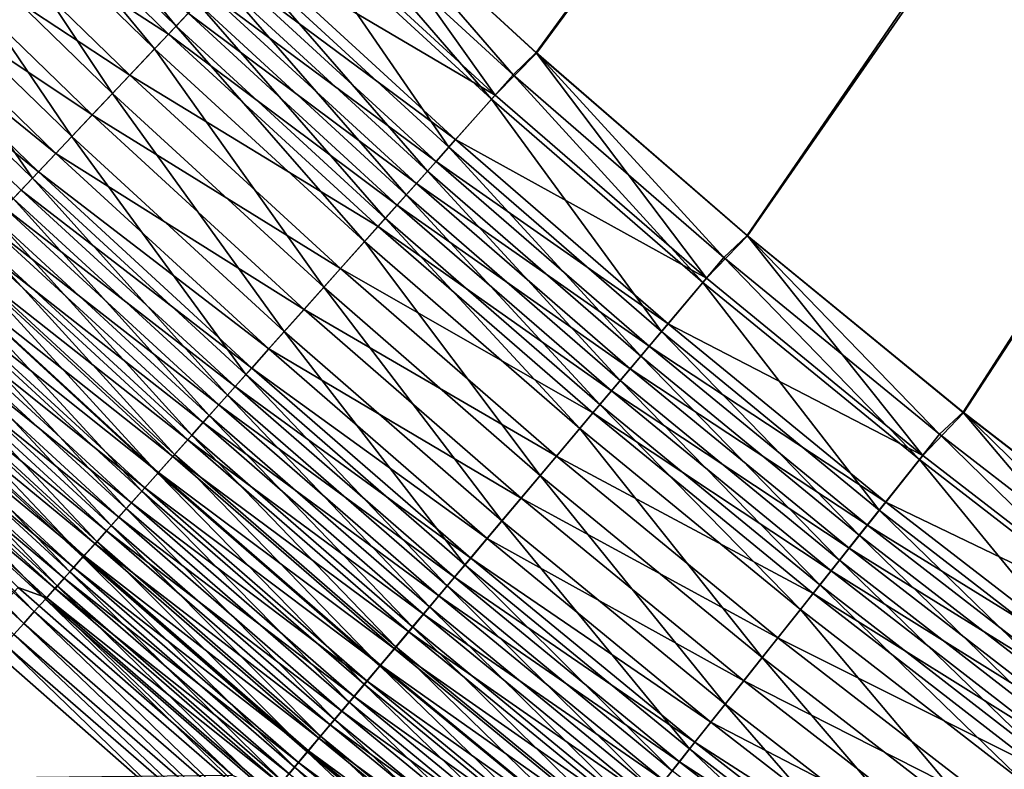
# Model space of a CAD drawing. Header units: metres. Extents: x -1 to 1402, y -1402 to 1.
# Tile 49 of 256: x 356 to 400, y -1073 to -1040. Entities that reach past the tile are written whole.
import ezdxf

# ---------------------------------------------------------------- set-up
doc = ezdxf.new("R2010")
doc.units = ezdxf.units.M

msp = doc.modelspace()

# ---------------------------------------------------------------- linework, layer by layer
at = {"layer": 'None0'}
for points in [[(623.399841, -706.274292, -503.477753), (379.051605, -1041.293945, -503.477753), (370.067749, -1033.048462, -503.477753)], [(388.272766, -1049.286377, -503.477753), (379.051605, -1041.293945, -503.477753), (623.399841, -706.274292, -503.477753)], [(397.72226, -1057.018188, -503.477753), (388.272766, -1049.286377, -503.477753), (623.399841, -706.274292, -503.477753)], [(623.399841, -706.274292, -503.477753), (407.390991, -1064.481812, -503.477753), (397.72226, -1057.018188, -503.477753)], [(626.394043, -706.461426, -500.477753), (370.078064, -1033.05957, -500.477753), (379.068542, -1041.313599, -500.477753)], [(379.068542, -1041.313599, -500.477753), (388.293304, -1049.311401, -500.477753), (626.394043, -706.461426, -500.477753)], [(388.293304, -1049.311401, -500.477753), (397.743774, -1057.045166, -500.477753), (626.394043, -706.461426, -500.477753)], [(626.394043, -706.461426, -500.477753), (397.743774, -1057.045166, -500.477753), (407.411499, -1064.506836, -500.477753)], [(354.397644, -1031.489868, -502.191223), (355.372131, -1030.515381, -502.531799), (363.295074, -1040.13562, -502.190399)], [(363.295074, -1040.13562, -502.190399), (355.372131, -1030.515381, -502.531799), (364.24173, -1039.133545, -502.530487)], [(353.433044, -1032.454468, -501.7995), (354.397644, -1031.489868, -502.191223), (362.357971, -1041.127563, -501.799072)], [(362.357971, -1041.127563, -501.799072), (354.397644, -1031.489868, -502.191223), (363.295074, -1040.13562, -502.190399)], [(354.056702, -1031.830811, -498.932098), (352.31192, -1033.575562, -498.07135), (362.969177, -1040.483154, -498.933411)], [(363.832489, -1039.569092, -499.293732), (354.056702, -1031.830811, -498.932098), (362.969177, -1040.483154, -498.933411)], [(351.538788, -1034.348633, -500.86499), (353.433044, -1032.454468, -501.7995), (360.518341, -1043.074829, -500.864441)], [(360.518341, -1043.074829, -500.864441), (353.433044, -1032.454468, -501.7995), (362.357971, -1041.127563, -501.799072)], [(377.255737, -1043.154297, -500.381042), (370.078064, -1033.05957, -500.477753), (368.251923, -1034.890503, -500.381073)], [(369.063019, -1034.029907, -503.451447), (370.067749, -1033.048462, -503.477753), (378.040527, -1042.270752, -503.451416)], [(370.067749, -1033.048462, -503.477753), (379.051605, -1041.293945, -503.477753), (378.040527, -1042.270752, -503.451416)], [(379.068542, -1041.313599, -500.477753), (370.078064, -1033.05957, -500.477753), (377.255737, -1043.154297, -500.381042)], [(352.31192, -1033.575562, -498.07135), (350.618347, -1035.269043, -497.02951), (361.274323, -1042.277344, -498.072784)], [(362.969177, -1040.483154, -498.933411), (352.31192, -1033.575562, -498.07135), (361.274323, -1042.277344, -498.072784)], [(377.099091, -1043.325928, -503.372009), (368.092316, -1035.057495, -503.372131), (369.063019, -1034.029907, -503.451447)], [(377.099091, -1043.325928, -503.372009), (369.063019, -1034.029907, -503.451447), (378.040527, -1042.270752, -503.451416)], [(349.700104, -1036.187378, -499.733887), (351.538788, -1034.348633, -500.86499), (358.732666, -1044.964966, -499.73288)], [(358.732666, -1044.964966, -499.73288), (351.538788, -1034.348633, -500.86499), (360.518341, -1043.074829, -500.864441)], [(368.251923, -1034.890503, -500.381073), (366.469421, -1036.777466, -500.090027), (377.255737, -1043.154297, -500.381042)], [(350.618347, -1035.269043, -497.02951), (348.984955, -1036.902466, -495.812408), (359.629211, -1044.018921, -497.03064)], [(361.274323, -1042.277344, -498.072784), (350.618347, -1035.269043, -497.02951), (359.629211, -1044.018921, -497.03064)], [(375.222504, -1045.429199, -503.055206), (366.15741, -1037.105591, -503.055603), (368.092316, -1035.057495, -503.372131)], [(375.222504, -1045.429199, -503.055206), (368.092316, -1035.057495, -503.372131), (377.099091, -1043.325928, -503.372009)], [(357.010345, -1046.788086, -498.411438), (347.926758, -1037.960693, -498.412506), (349.700104, -1036.187378, -499.733887)], [(357.010345, -1046.788086, -498.411438), (349.700104, -1036.187378, -499.733887), (358.732666, -1044.964966, -499.73288)], [(348.984955, -1036.902466, -495.812408), (348.193604, -1037.693848, -495.140228), (358.042419, -1045.69873, -495.813507)], [(359.629211, -1044.018921, -497.03064), (348.984955, -1036.902466, -495.812408), (358.042419, -1045.69873, -495.813507)], [(374.290466, -1046.473755, -502.81839), (365.196381, -1038.122925, -502.81897), (366.15741, -1037.105591, -503.055603)], [(366.469421, -1036.777466, -500.090027), (365.584076, -1037.714844, -499.872314), (375.527008, -1045.092285, -500.089813)], [(374.290466, -1046.473755, -502.81839), (366.15741, -1037.105591, -503.055603), (375.222504, -1045.429199, -503.055206)], [(366.469421, -1036.777466, -500.090027), (375.527008, -1045.092285, -500.089813), (377.255737, -1043.154297, -500.381042)], [(348.193604, -1037.693848, -495.140228), (347.420624, -1038.466797, -494.426849), (357.27359, -1046.512573, -495.141327)], [(356.175842, -1047.671265, -497.681702), (347.926758, -1037.960693, -498.412506), (357.010345, -1046.788086, -498.411438)], [(358.042419, -1045.69873, -495.813507), (348.193604, -1037.693848, -495.140228), (357.27359, -1046.512573, -495.141327)], [(364.70459, -1038.645874, -499.606781), (374.668365, -1046.05481, -499.871918), (365.584076, -1037.714844, -499.872314)], [(365.584076, -1037.714844, -499.872314), (374.668365, -1046.05481, -499.871918), (375.527008, -1045.092285, -500.089813)], [(373.364594, -1047.511475, -502.529663), (364.24173, -1039.133545, -502.530487), (365.196381, -1038.122925, -502.81897)], [(373.364594, -1047.511475, -502.529663), (365.196381, -1038.122925, -502.81897), (374.290466, -1046.473755, -502.81839)], [(357.27359, -1046.512573, -495.141327), (347.420624, -1038.466797, -494.426849), (356.522552, -1047.307617, -494.427856)], [(347.420624, -1038.466797, -494.426849), (355.790405, -1048.082642, -493.67392), (356.522552, -1047.307617, -494.427856)], [(363.832489, -1039.569092, -499.293732), (373.815399, -1047.010986, -499.606171), (364.70459, -1038.645874, -499.606781)], [(373.815399, -1047.010986, -499.606171), (374.668365, -1046.05481, -499.871918), (364.70459, -1038.645874, -499.606781)], [(372.446503, -1048.540405, -502.189331), (363.295074, -1040.13562, -502.190399), (364.24173, -1039.133545, -502.530487)], [(372.446503, -1048.540405, -502.189331), (364.24173, -1039.133545, -502.530487), (373.364594, -1047.511475, -502.529663)], [(362.969177, -1040.483154, -498.933411), (372.969604, -1047.959229, -499.292877), (363.832489, -1039.569092, -499.293732)], [(372.969604, -1047.959229, -499.292877), (373.815399, -1047.010986, -499.606171), (363.832489, -1039.569092, -499.293732)], [(361.274323, -1042.277344, -498.072784), (372.132324, -1048.897827, -498.932281), (362.969177, -1040.483154, -498.933411)], [(371.537689, -1049.55896, -501.797668), (362.357971, -1041.127563, -501.799072), (363.295074, -1040.13562, -502.190399)], [(372.132324, -1048.897827, -498.932281), (372.969604, -1047.959229, -499.292877), (362.969177, -1040.483154, -498.933411)], [(371.537689, -1049.55896, -501.797668), (363.295074, -1040.13562, -502.190399), (372.446503, -1048.540405, -502.189331)], [(369.753571, -1051.558594, -500.862335), (360.518341, -1043.074829, -500.864441), (362.357971, -1041.127563, -501.799072)], [(369.753571, -1051.558594, -500.862335), (362.357971, -1041.127563, -501.799072), (371.537689, -1049.55896, -501.797668)], [(386.495056, -1051.166138, -500.380951), (379.068542, -1041.313599, -500.477753), (377.255737, -1043.154297, -500.381042)], [(378.040527, -1042.270752, -503.451416), (379.051605, -1041.293945, -503.477753), (387.253235, -1050.260132, -503.451355)], [(379.051605, -1041.293945, -503.477753), (388.272766, -1049.286377, -503.477753), (387.253235, -1050.260132, -503.451355)], [(388.293304, -1049.311401, -500.477753), (379.068542, -1041.313599, -500.477753), (386.495056, -1051.166138, -500.380951)], [(359.629211, -1044.018921, -497.03064), (370.488647, -1050.740356, -498.070953), (361.274323, -1042.277344, -498.072784)], [(370.488647, -1050.740356, -498.070953), (372.132324, -1048.897827, -498.932281), (361.274323, -1042.277344, -498.072784)], [(386.341583, -1051.342285, -503.371857), (377.099091, -1043.325928, -503.372009), (378.040527, -1042.270752, -503.451416)], [(386.341583, -1051.342285, -503.371857), (378.040527, -1042.270752, -503.451416), (387.253235, -1050.260132, -503.451355)], [(368.021851, -1053.499268, -499.729889), (358.732666, -1044.964966, -499.73288), (360.518341, -1043.074829, -500.864441)], [(368.021851, -1053.499268, -499.729889), (360.518341, -1043.074829, -500.864441), (369.753571, -1051.558594, -500.862335)], [(384.524353, -1053.499512, -503.054596), (375.222504, -1045.429199, -503.055206), (377.099091, -1043.325928, -503.372009)], [(377.255737, -1043.154297, -500.381042), (375.527008, -1045.092285, -500.089813), (386.495056, -1051.166138, -500.380951)], [(384.524353, -1053.499512, -503.054596), (377.099091, -1043.325928, -503.372009), (386.341583, -1051.342285, -503.371857)], [(358.042419, -1045.69873, -495.813507), (368.893219, -1052.528809, -497.027954), (359.629211, -1044.018921, -497.03064)], [(368.893219, -1052.528809, -497.027954), (370.488647, -1050.740356, -498.070953), (359.629211, -1044.018921, -497.03064)], [(366.351593, -1055.371216, -498.40744), (357.010345, -1046.788086, -498.411438), (358.732666, -1044.964966, -499.73288)], [(366.351593, -1055.371216, -498.40744), (358.732666, -1044.964966, -499.73288), (368.021851, -1053.499268, -499.729889)], [(375.527008, -1045.092285, -500.089813), (374.668365, -1046.05481, -499.871918), (384.821014, -1053.154175, -500.089325)], [(375.527008, -1045.092285, -500.089813), (384.821014, -1053.154175, -500.089325), (386.495056, -1051.166138, -500.380951)], [(357.27359, -1046.512573, -495.141327), (367.35437, -1054.253784, -495.809784), (358.042419, -1045.69873, -495.813507)], [(367.35437, -1054.253784, -495.809784), (368.893219, -1052.528809, -497.027954), (358.042419, -1045.69873, -495.813507)], [(383.621765, -1054.571045, -502.817413), (374.290466, -1046.473755, -502.81839), (375.222504, -1045.429199, -503.055206)], [(383.621765, -1054.571045, -502.817413), (375.222504, -1045.429199, -503.055206), (384.524353, -1053.499512, -503.054596)], [(374.668365, -1046.05481, -499.871918), (373.815399, -1047.010986, -499.606171), (383.989532, -1054.141479, -499.871124)], [(374.668365, -1046.05481, -499.871918), (383.989532, -1054.141479, -499.871124), (384.821014, -1053.154175, -500.089325)], [(366.608795, -1055.089478, -495.137085), (357.27359, -1046.512573, -495.141327), (356.522552, -1047.307617, -494.427856)], [(367.35437, -1054.253784, -495.809784), (357.27359, -1046.512573, -495.141327), (366.608795, -1055.089478, -495.137085)], [(382.72522, -1055.635254, -502.52829), (373.364594, -1047.511475, -502.529663), (374.290466, -1046.473755, -502.81839)], [(382.72522, -1055.635254, -502.52829), (374.290466, -1046.473755, -502.81839), (383.621765, -1054.571045, -502.817413)], [(365.542328, -1056.278076, -497.677155), (356.175842, -1047.671265, -497.681702), (357.010345, -1046.788086, -498.411438)], [(365.542328, -1056.278076, -497.677155), (357.010345, -1046.788086, -498.411438), (366.351593, -1055.371216, -498.40744)], [(383.163605, -1055.122314, -499.605042), (373.815399, -1047.010986, -499.606171), (372.969604, -1047.959229, -499.292877)], [(383.989532, -1054.141479, -499.871124), (373.815399, -1047.010986, -499.606171), (383.163605, -1055.122314, -499.605042)], [(356.522552, -1047.307617, -494.427856), (355.790405, -1048.082642, -493.67392), (365.880493, -1055.905884, -494.423004)], [(356.522552, -1047.307617, -494.427856), (365.880493, -1055.905884, -494.423004), (366.608795, -1055.089478, -495.137085)], [(364.751831, -1057.16394, -496.902039), (355.360687, -1048.53418, -496.907135), (356.175842, -1047.671265, -497.681702)], [(364.751831, -1057.16394, -496.902039), (356.175842, -1047.671265, -497.681702), (365.542328, -1056.278076, -497.677155)], [(381.836151, -1056.690674, -502.187469), (372.446503, -1048.540405, -502.189331), (373.364594, -1047.511475, -502.529663)], [(381.836151, -1056.690674, -502.187469), (373.364594, -1047.511475, -502.529663), (382.72522, -1055.635254, -502.52829)], [(355.790405, -1048.082642, -493.67392), (355.078064, -1048.83667, -492.880646), (365.170502, -1056.70166, -493.668457)], [(355.790405, -1048.082642, -493.67392), (365.170502, -1056.70166, -493.668457), (365.880493, -1055.905884, -494.423004)], [(382.344574, -1056.094849, -499.29129), (372.969604, -1047.959229, -499.292877), (372.132324, -1048.897827, -498.932281)], [(383.163605, -1055.122314, -499.605042), (372.969604, -1047.959229, -499.292877), (382.344574, -1056.094849, -499.29129)], [(363.981201, -1058.027466, -496.083008), (354.56601, -1049.375244, -496.088715), (355.360687, -1048.53418, -496.907135)], [(363.981201, -1058.027466, -496.083008), (355.360687, -1048.53418, -496.907135), (364.751831, -1057.16394, -496.902039)], [(380.956116, -1057.735352, -501.795258), (371.537689, -1049.55896, -501.797668), (372.446503, -1048.540405, -502.189331)], [(380.956116, -1057.735352, -501.795258), (372.446503, -1048.540405, -502.189331), (381.836151, -1056.690674, -502.187469)], [(355.078064, -1048.83667, -492.880646), (354.386414, -1049.568848, -492.049194), (364.479706, -1057.475952, -492.874542)], [(355.078064, -1048.83667, -492.880646), (364.479706, -1057.475952, -492.874542), (365.170502, -1056.70166, -493.668457)], [(372.132324, -1048.897827, -498.932281), (370.488647, -1050.740356, -498.070953), (381.533844, -1057.057617, -498.930176)], [(372.132324, -1048.897827, -498.932281), (381.533844, -1057.057617, -498.930176), (382.344574, -1056.094849, -499.29129)], [(354.386414, -1049.568848, -492.049194), (353.7164, -1050.278076, -491.180725), (363.809052, -1058.227661, -492.042419)], [(363.231445, -1058.867676, -495.221252), (353.792816, -1050.193604, -495.2276), (354.56601, -1049.375244, -496.088715)], [(354.386414, -1049.568848, -492.049194), (363.809052, -1058.227661, -492.042419), (364.479706, -1057.475952, -492.874542)], [(354.56601, -1049.375244, -496.088715), (363.981201, -1058.027466, -496.083008), (363.231445, -1058.867676, -495.221252)], [(379.228516, -1059.786011, -500.858612), (369.753571, -1051.558594, -500.862335), (371.537689, -1049.55896, -501.797668)], [(379.228516, -1059.786011, -500.858612), (371.537689, -1049.55896, -501.797668), (380.956116, -1057.735352, -501.795258)], [(395.960571, -1058.918823, -500.380768), (388.293304, -1049.311401, -500.477753), (386.495056, -1051.166138, -500.380951)], [(387.253235, -1050.260132, -503.451355), (388.272766, -1049.286377, -503.477753), (396.691925, -1057.990356, -503.451294)], [(388.272766, -1049.286377, -503.477753), (397.72226, -1057.018188, -503.477753), (396.691925, -1057.990356, -503.451294)], [(397.743774, -1057.045166, -500.477753), (388.293304, -1049.311401, -500.477753), (395.960571, -1058.918823, -500.380768)], [(362.50351, -1059.68335, -494.318054), (353.042114, -1050.988159, -494.325043), (353.792816, -1050.193604, -495.2276)], [(353.7164, -1050.278076, -491.180725), (353.06897, -1050.963379, -490.276367), (363.159363, -1058.955811, -491.173218)], [(353.7164, -1050.278076, -491.180725), (363.159363, -1058.955811, -491.173218), (363.809052, -1058.227661, -492.042419)], [(362.50351, -1059.68335, -494.318054), (353.792816, -1050.193604, -495.2276), (363.231445, -1058.867676, -495.221252)], [(395.810516, -1059.099243, -503.371613), (386.341583, -1051.342285, -503.371857), (387.253235, -1050.260132, -503.451355)], [(395.810516, -1059.099243, -503.371613), (387.253235, -1050.260132, -503.451355), (396.691925, -1057.990356, -503.451294)], [(379.942261, -1058.94751, -498.067596), (370.488647, -1050.740356, -498.070953), (368.893219, -1052.528809, -497.027954)], [(381.533844, -1057.057617, -498.930176), (370.488647, -1050.740356, -498.070953), (379.942261, -1058.94751, -498.067596)], [(361.79837, -1060.473511, -493.374664), (352.314911, -1051.757935, -493.382324), (353.042114, -1050.988159, -494.325043)], [(353.06897, -1050.963379, -490.276367), (352.444977, -1051.623901, -489.337311), (362.531586, -1059.659424, -490.268158)], [(361.79837, -1060.473511, -493.374664), (353.042114, -1050.988159, -494.325043), (362.50351, -1059.68335, -494.318054)], [(353.06897, -1050.963379, -490.276367), (362.531586, -1059.659424, -490.268158), (363.159363, -1058.955811, -491.173218)], [(386.495056, -1051.166138, -500.380951), (384.821014, -1053.154175, -500.089325), (395.960571, -1058.918823, -500.380768)], [(361.116943, -1061.237061, -492.392303), (351.612152, -1052.501709, -492.400665), (352.314911, -1051.757935, -493.382324)], [(352.444977, -1051.623901, -489.337311), (351.845367, -1052.258545, -488.364685), (361.926544, -1060.337402, -489.328339)], [(361.116943, -1061.237061, -492.392303), (352.314911, -1051.757935, -493.382324), (361.79837, -1060.473511, -493.374664)], [(352.444977, -1051.623901, -489.337311), (361.926544, -1060.337402, -489.328339), (362.531586, -1059.659424, -490.268158)], [(377.551758, -1061.776367, -499.724609), (368.021851, -1053.499268, -499.729889), (369.753571, -1051.558594, -500.862335)], [(377.551758, -1061.776367, -499.724609), (369.753571, -1051.558594, -500.862335), (379.228516, -1059.786011, -500.858612)], [(394.053589, -1061.309448, -503.053711), (384.524353, -1053.499512, -503.054596), (386.341583, -1051.342285, -503.371857)], [(394.053589, -1061.309448, -503.053711), (386.341583, -1051.342285, -503.371857), (395.810516, -1059.099243, -503.371613)], [(360.460266, -1061.972778, -491.372314), (350.934875, -1053.218506, -491.381378), (351.612152, -1052.501709, -492.400665)], [(351.845367, -1052.258545, -488.364685), (351.271057, -1052.866333, -487.35968), (361.345184, -1060.988892, -488.35495)], [(351.612152, -1052.501709, -492.400665), (361.116943, -1061.237061, -492.392303), (360.460266, -1061.972778, -491.372314)], [(351.845367, -1052.258545, -488.364685), (361.345184, -1060.988892, -488.35495), (361.926544, -1060.337402, -489.328339)], [(368.893219, -1052.528809, -497.027954), (367.35437, -1054.253784, -495.809784), (378.397461, -1060.78186, -497.023102)], [(368.893219, -1052.528809, -497.027954), (378.397461, -1060.78186, -497.023102), (379.942261, -1058.94751, -498.067596)], [(351.271057, -1052.866333, -487.35968), (350.722931, -1053.446533, -486.323547), (360.788391, -1061.612915, -487.349152)], [(351.271057, -1052.866333, -487.35968), (360.788391, -1061.612915, -487.349152), (361.345184, -1060.988892, -488.35495)], [(350.722931, -1053.446533, -486.323547), (350.201721, -1053.998169, -485.258057), (360.256958, -1062.208374, -486.312195)], [(359.829254, -1062.67981, -490.315887), (350.284088, -1053.907227, -490.325684), (350.934875, -1053.218506, -491.381378)], [(350.722931, -1053.446533, -486.323547), (360.256958, -1062.208374, -486.312195), (360.788391, -1061.612915, -487.349152)], [(359.829254, -1062.67981, -490.315887), (350.934875, -1053.218506, -491.381378), (360.460266, -1061.972778, -491.372314)], [(384.821014, -1053.154175, -500.089325), (383.989532, -1054.141479, -499.871124), (394.342163, -1060.955688, -500.088593)], [(384.821014, -1053.154175, -500.089325), (394.342163, -1060.955688, -500.088593), (395.960571, -1058.918823, -500.380768)], [(359.224884, -1063.356934, -489.224274), (349.660706, -1054.566895, -489.234833), (350.284088, -1053.907227, -490.325684)], [(359.224884, -1063.356934, -489.224274), (350.284088, -1053.907227, -490.325684), (359.829254, -1062.67981, -490.315887)], [(375.93457, -1063.695923, -498.40036), (366.351593, -1055.371216, -498.40744), (368.021851, -1053.499268, -499.729889)], [(375.93457, -1063.695923, -498.40036), (368.021851, -1053.499268, -499.729889), (377.551758, -1061.776367, -499.724609)], [(393.180969, -1062.407104, -502.816071), (383.621765, -1054.571045, -502.817413), (384.524353, -1053.499512, -503.054596)], [(393.180969, -1062.407104, -502.816071), (384.524353, -1053.499512, -503.054596), (394.053589, -1061.309448, -503.053711)], [(350.201721, -1053.998169, -485.258057), (349.70813, -1054.520508, -484.1651), (359.751678, -1062.774536, -485.24588)], [(350.201721, -1053.998169, -485.258057), (359.751678, -1062.774536, -485.24588), (360.256958, -1062.208374, -486.312195)], [(376.907532, -1062.551025, -495.803223), (367.35437, -1054.253784, -495.809784), (366.608795, -1055.089478, -495.137085)], [(378.397461, -1060.78186, -497.023102), (367.35437, -1054.253784, -495.809784), (376.907532, -1062.551025, -495.803223)], [(393.5383, -1061.967407, -499.869965), (383.989532, -1054.141479, -499.871124), (383.163605, -1055.122314, -499.605042)], [(383.989532, -1054.141479, -499.871124), (393.5383, -1061.967407, -499.869965), (394.342163, -1060.955688, -500.088593)], [(358.648071, -1064.003052, -488.098907), (349.065765, -1055.196533, -488.110229), (349.660706, -1054.566895, -489.234833)], [(349.70813, -1054.520508, -484.1651), (349.242859, -1055.012939, -483.04657), (359.273193, -1063.310669, -484.1521)], [(358.648071, -1064.003052, -488.098907), (349.660706, -1054.566895, -489.234833), (359.224884, -1063.356934, -489.224274)], [(349.70813, -1054.520508, -484.1651), (359.273193, -1063.310669, -484.1521), (359.751678, -1062.774536, -485.24588)], [(392.314178, -1063.497559, -502.526337), (382.72522, -1055.635254, -502.52829), (383.621765, -1054.571045, -502.817413)], [(392.314178, -1063.497559, -502.526337), (383.621765, -1054.571045, -502.817413), (393.180969, -1062.407104, -502.816071)], [(358.099609, -1064.617554, -486.941711), (348.500031, -1055.795288, -486.953766), (349.065765, -1055.196533, -488.110229)], [(349.242859, -1055.012939, -483.04657), (348.806671, -1055.474487, -481.904358), (358.822205, -1063.815918, -483.032745)], [(358.099609, -1064.617554, -486.941711), (349.065765, -1055.196533, -488.110229), (358.648071, -1064.003052, -488.098907)], [(349.242859, -1055.012939, -483.04657), (358.822205, -1063.815918, -483.032745), (359.273193, -1063.310669, -484.1521)], [(365.880493, -1055.905884, -494.423004), (376.185669, -1063.408081, -495.129547), (366.608795, -1055.089478, -495.137085)], [(366.608795, -1055.089478, -495.137085), (376.185669, -1063.408081, -495.129547), (376.907532, -1062.551025, -495.803223)], [(392.739838, -1062.97229, -499.603302), (383.163605, -1055.122314, -499.605042), (382.344574, -1056.094849, -499.29129)], [(393.5383, -1061.967407, -499.869965), (383.163605, -1055.122314, -499.605042), (392.739838, -1062.97229, -499.603302)], [(358.399414, -1064.289551, -481.889648), (348.806671, -1055.474487, -481.904358), (348.400208, -1055.904541, -480.740326)], [(348.806671, -1055.474487, -481.904358), (358.399414, -1064.289551, -481.889648), (358.822205, -1063.815918, -483.032745)], [(375.151062, -1064.625854, -497.669098), (365.542328, -1056.278076, -497.677155), (366.351593, -1055.371216, -498.40744)], [(375.151062, -1064.625854, -497.669098), (366.351593, -1055.371216, -498.40744), (375.93457, -1063.695923, -498.40036)], [(391.454681, -1064.578735, -502.184845), (381.836151, -1056.690674, -502.187469), (382.72522, -1055.635254, -502.52829)], [(391.454681, -1064.578735, -502.184845), (382.72522, -1055.635254, -502.52829), (392.314178, -1063.497559, -502.526337)], [(357.580231, -1065.199341, -485.7547), (347.964264, -1056.362183, -485.767517), (348.500031, -1055.795288, -486.953766)], [(358.005493, -1064.730835, -480.724792), (348.400208, -1055.904541, -480.740326), (348.0242, -1056.302368, -479.556366)], [(358.399414, -1064.289551, -481.889648), (348.400208, -1055.904541, -480.740326), (358.005493, -1064.730835, -480.724792)], [(357.580231, -1065.199341, -485.7547), (348.500031, -1055.795288, -486.953766), (358.099609, -1064.617554, -486.941711)], [(365.880493, -1055.905884, -494.423004), (365.170502, -1056.70166, -493.668457), (375.480591, -1064.245239, -494.414459)], [(365.880493, -1055.905884, -494.423004), (375.480591, -1064.245239, -494.414459), (376.185669, -1063.408081, -495.129547)], [(347.964264, -1056.362183, -485.767517), (357.090698, -1065.747681, -484.539917), (347.459259, -1056.896606, -484.553528)], [(357.090698, -1065.747681, -484.539917), (347.964264, -1056.362183, -485.767517), (357.580231, -1065.199341, -485.7547)], [(348.0242, -1056.302368, -479.556366), (356.390381, -1064.698242, -478.345825), (357.641113, -1065.138916, -479.539978)], [(348.0242, -1056.302368, -479.556366), (357.641113, -1065.138916, -479.539978), (358.005493, -1064.730835, -480.724792)], [(374.385742, -1065.534302, -496.892914), (364.751831, -1057.16394, -496.902039), (365.542328, -1056.278076, -497.677155)], [(374.385742, -1065.534302, -496.892914), (365.542328, -1056.278076, -497.677155), (375.151062, -1064.625854, -497.669098)], [(381.533844, -1057.057617, -498.930176), (391.948059, -1063.968872, -499.28894), (382.344574, -1056.094849, -499.29129)], [(382.344574, -1056.094849, -499.29129), (391.948059, -1063.968872, -499.28894), (392.739838, -1062.97229, -499.603302)], [(347.459259, -1056.896606, -484.553528), (356.631744, -1066.261719, -483.299408), (346.985779, -1057.397583, -483.313812)], [(357.090698, -1065.747681, -484.539917), (356.631744, -1066.261719, -483.299408), (347.459259, -1056.896606, -484.553528)], [(365.170502, -1056.70166, -493.668457), (364.479706, -1057.475952, -492.874542), (374.793243, -1065.061279, -493.658875)], [(365.170502, -1056.70166, -493.668457), (374.793243, -1065.061279, -493.658875), (375.480591, -1064.245239, -494.414459)], [(390.603912, -1065.648926, -501.79184), (380.956116, -1057.735352, -501.795258), (381.836151, -1056.690674, -502.187469)], [(390.603912, -1065.648926, -501.79184), (381.836151, -1056.690674, -502.187469), (391.454681, -1064.578735, -502.184845)], [(373.639709, -1066.419678, -496.072815), (363.981201, -1058.027466, -496.083008), (364.751831, -1057.16394, -496.902039)], [(373.639709, -1066.419678, -496.072815), (364.751831, -1057.16394, -496.902039), (374.385742, -1065.534302, -496.892914)], [(391.164307, -1064.9552, -498.927094), (381.533844, -1057.057617, -498.930176), (379.942261, -1058.94751, -498.067596)], [(391.948059, -1063.968872, -499.28894), (381.533844, -1057.057617, -498.930176), (391.164307, -1064.9552, -498.927094)], [(405.642975, -1066.404785, -500.380554), (397.743774, -1057.045166, -500.477753), (395.960571, -1058.918823, -500.380768)], [(396.691925, -1057.990356, -503.451294), (397.72226, -1057.018188, -503.477753), (406.347229, -1065.454224, -503.451233)], [(397.72226, -1057.018188, -503.477753), (407.390991, -1064.481812, -503.477753), (406.347229, -1065.454224, -503.451233)], [(407.411499, -1064.506836, -500.477753), (397.743774, -1057.045166, -500.477753), (405.642975, -1066.404785, -500.380554)], [(356.631744, -1066.261719, -483.299408), (356.204132, -1066.740601, -482.035248), (346.985779, -1057.397583, -483.313812)], [(364.479706, -1057.475952, -492.874542), (363.809052, -1058.227661, -492.042419), (374.124542, -1065.855225, -492.863861)], [(364.479706, -1057.475952, -492.874542), (374.124542, -1065.855225, -492.863861), (374.793243, -1065.061279, -493.658875)], [(388.933807, -1067.749878, -500.853302), (379.228516, -1059.786011, -500.858612), (380.956116, -1057.735352, -501.795258)], [(388.933807, -1067.749878, -500.853302), (380.956116, -1057.735352, -501.795258), (390.603912, -1065.648926, -501.79184)], [(363.981201, -1058.027466, -496.083008), (372.913879, -1067.281128, -495.20993), (363.231445, -1058.867676, -495.221252)], [(372.913879, -1067.281128, -495.20993), (363.981201, -1058.027466, -496.083008), (373.639709, -1066.419678, -496.072815)], [(405.496521, -1066.589111, -503.371338), (395.810516, -1059.099243, -503.371613), (396.691925, -1057.990356, -503.451294)], [(405.496521, -1066.589111, -503.371338), (396.691925, -1057.990356, -503.451294), (406.347229, -1065.454224, -503.451233)], [(363.809052, -1058.227661, -492.042419), (363.159363, -1058.955811, -491.173218), (373.475342, -1066.625977, -492.030579)], [(363.809052, -1058.227661, -492.042419), (373.475342, -1066.625977, -492.030579), (374.124542, -1065.855225, -492.863861)], [(372.209229, -1068.117432, -494.305542), (362.50351, -1059.68335, -494.318054), (363.231445, -1058.867676, -495.221252)], [(363.159363, -1058.955811, -491.173218), (362.531586, -1059.659424, -490.268158), (372.846466, -1067.372559, -491.160217)], [(363.159363, -1058.955811, -491.173218), (372.846466, -1067.372559, -491.160217), (373.475342, -1066.625977, -492.030579)], [(363.231445, -1058.867676, -495.221252), (372.913879, -1067.281128, -495.20993), (372.209229, -1068.117432, -494.305542)], [(378.397461, -1060.78186, -497.023102), (389.625732, -1066.891479, -498.062744), (379.942261, -1058.94751, -498.067596)], [(379.942261, -1058.94751, -498.067596), (389.625732, -1066.891479, -498.062744), (391.164307, -1064.9552, -498.927094)], [(395.960571, -1058.918823, -500.380768), (394.342163, -1060.955688, -500.088593), (405.642975, -1066.404785, -500.380554)], [(403.800873, -1068.851196, -503.052582), (394.053589, -1061.309448, -503.053711), (395.810516, -1059.099243, -503.371613)], [(403.800873, -1068.851196, -503.052582), (395.810516, -1059.099243, -503.371613), (405.496521, -1066.589111, -503.371338)], [(371.526642, -1068.92749, -493.360931), (361.79837, -1060.473511, -493.374664), (362.50351, -1059.68335, -494.318054)], [(362.531586, -1059.659424, -490.268158), (361.926544, -1060.337402, -489.328339), (372.238831, -1068.093994, -490.253906)], [(371.526642, -1068.92749, -493.360931), (362.50351, -1059.68335, -494.318054), (372.209229, -1068.117432, -494.305542)], [(362.531586, -1059.659424, -490.268158), (372.238831, -1068.093994, -490.253906), (372.846466, -1067.372559, -491.160217)], [(387.312958, -1069.788696, -499.717041), (377.551758, -1061.776367, -499.724609), (379.228516, -1059.786011, -500.858612)], [(387.312958, -1069.788696, -499.717041), (379.228516, -1059.786011, -500.858612), (388.933807, -1067.749878, -500.853302)], [(361.926544, -1060.337402, -489.328339), (361.345184, -1060.988892, -488.35495), (371.65329, -1068.789063, -489.312836)], [(361.926544, -1060.337402, -489.328339), (371.65329, -1068.789063, -489.312836), (372.238831, -1068.093994, -490.253906)], [(370.867096, -1069.710205, -492.37735), (361.116943, -1061.237061, -492.392303), (361.79837, -1060.473511, -493.374664)], [(370.867096, -1069.710205, -492.37735), (361.79837, -1060.473511, -493.374664), (371.526642, -1068.92749, -493.360931)], [(388.132507, -1068.770752, -497.016144), (378.397461, -1060.78186, -497.023102), (376.907532, -1062.551025, -495.803223)], [(389.625732, -1066.891479, -498.062744), (378.397461, -1060.78186, -497.023102), (388.132507, -1068.770752, -497.016144)], [(361.345184, -1060.988892, -488.35495), (360.788391, -1061.612915, -487.349152), (371.090668, -1069.456909, -488.338135)], [(361.345184, -1060.988892, -488.35495), (371.090668, -1069.456909, -488.338135), (371.65329, -1068.789063, -489.312836)], [(394.342163, -1060.955688, -500.088593), (393.5383, -1061.967407, -499.869965), (404.081085, -1068.489624, -500.087585)], [(394.342163, -1060.955688, -500.088593), (404.081085, -1068.489624, -500.087585), (405.642975, -1066.404785, -500.380554)], [(360.788391, -1061.612915, -487.349152), (360.256958, -1062.208374, -486.312195), (370.551849, -1070.096436, -487.331024)], [(361.116943, -1061.237061, -492.392303), (370.231506, -1070.464355, -491.356079), (360.460266, -1061.972778, -491.372314)], [(360.788391, -1061.612915, -487.349152), (370.551849, -1070.096436, -487.331024), (371.090668, -1069.456909, -488.338135)], [(370.231506, -1070.464355, -491.356079), (361.116943, -1061.237061, -492.392303), (370.867096, -1069.710205, -492.37735)], [(402.958679, -1069.974731, -502.814331), (393.180969, -1062.407104, -502.816071), (394.053589, -1061.309448, -503.053711)], [(402.958679, -1069.974731, -502.814331), (394.053589, -1061.309448, -503.053711), (403.800873, -1068.851196, -503.052582)], [(369.620819, -1071.189087, -490.29834), (359.829254, -1062.67981, -490.315887), (360.460266, -1061.972778, -491.372314)], [(360.460266, -1061.972778, -491.372314), (370.231506, -1070.464355, -491.356079), (369.620819, -1071.189087, -490.29834)], [(385.749817, -1071.754883, -498.390198), (375.93457, -1063.695923, -498.40036), (377.551758, -1061.776367, -499.724609)], [(385.749817, -1071.754883, -498.390198), (377.551758, -1061.776367, -499.724609), (387.312958, -1069.788696, -499.717041)], [(403.305328, -1069.525146, -499.868378), (393.5383, -1061.967407, -499.869965), (392.739838, -1062.97229, -499.603302)], [(393.5383, -1061.967407, -499.869965), (403.305328, -1069.525146, -499.868378), (404.081085, -1068.489624, -500.087585)], [(360.256958, -1062.208374, -486.312195), (359.751678, -1062.774536, -485.24588), (370.037628, -1070.706787, -486.292725)], [(360.256958, -1062.208374, -486.312195), (370.037628, -1070.706787, -486.292725), (370.551849, -1070.096436, -487.331024)], [(402.122162, -1071.090698, -502.523834), (392.314178, -1063.497559, -502.526337), (393.180969, -1062.407104, -502.816071)], [(402.122162, -1071.090698, -502.523834), (393.180969, -1062.407104, -502.816071), (402.958679, -1069.974731, -502.814331)], [(369.03598, -1071.883057, -489.205414), (359.224884, -1063.356934, -489.224274), (359.829254, -1062.67981, -490.315887)], [(359.751678, -1062.774536, -485.24588), (359.273193, -1063.310669, -484.1521), (369.548767, -1071.286987, -485.225067)], [(359.751678, -1062.774536, -485.24588), (369.548767, -1071.286987, -485.225067), (370.037628, -1070.706787, -486.292725)], [(369.03598, -1071.883057, -489.205414), (359.829254, -1062.67981, -490.315887), (369.620819, -1071.189087, -490.29834)], [(376.185669, -1063.408081, -495.129547), (386.692444, -1070.583008, -495.793793), (376.907532, -1062.551025, -495.803223)], [(376.907532, -1062.551025, -495.803223), (386.692444, -1070.583008, -495.793793), (388.132507, -1068.770752, -497.016144)], [(368.477844, -1072.545288, -488.078674), (358.648071, -1064.003052, -488.098907), (359.224884, -1063.356934, -489.224274)], [(359.273193, -1063.310669, -484.1521), (358.822205, -1063.815918, -483.032745), (369.085907, -1071.836304, -484.129913)], [(368.477844, -1072.545288, -488.078674), (359.224884, -1063.356934, -489.224274), (369.03598, -1071.883057, -489.205414)], [(359.273193, -1063.310669, -484.1521), (369.085907, -1071.836304, -484.129913), (369.548767, -1071.286987, -485.225067)], [(391.948059, -1063.968872, -499.28894), (402.53476, -1070.553711, -499.601044), (392.739838, -1062.97229, -499.603302)], [(392.739838, -1062.97229, -499.603302), (402.53476, -1070.553711, -499.601044), (403.305328, -1069.525146, -499.868378)], [(358.822205, -1063.815918, -483.032745), (358.399414, -1064.289551, -481.889648), (368.649689, -1072.353882, -483.009155)], [(358.822205, -1063.815918, -483.032745), (368.649689, -1072.353882, -483.009155), (369.085907, -1071.836304, -484.129913)], [(384.992554, -1072.707397, -497.657501), (375.151062, -1064.625854, -497.669098), (375.93457, -1063.695923, -498.40036)], [(375.480591, -1064.245239, -494.414459), (385.994812, -1071.460938, -495.118774), (376.185669, -1063.408081, -495.129547)], [(384.992554, -1072.707397, -497.657501), (375.93457, -1063.695923, -498.40036), (385.749817, -1071.754883, -498.390198)], [(376.185669, -1063.408081, -495.129547), (385.994812, -1071.460938, -495.118774), (386.692444, -1070.583008, -495.793793)], [(401.292694, -1072.197266, -502.181427), (391.454681, -1064.578735, -502.184845), (392.314178, -1063.497559, -502.526337)], [(401.292694, -1072.197266, -502.181427), (392.314178, -1063.497559, -502.526337), (402.122162, -1071.090698, -502.523834)], [(367.947174, -1073.174805, -486.920105), (358.099609, -1064.617554, -486.941711), (358.648071, -1064.003052, -488.098907)], [(367.947174, -1073.174805, -486.920105), (358.648071, -1064.003052, -488.098907), (368.477844, -1072.545288, -488.078674)], [(375.480591, -1064.245239, -494.414459), (374.793243, -1065.061279, -493.658875), (385.313385, -1072.318359, -494.402283)], [(375.480591, -1064.245239, -494.414459), (385.313385, -1072.318359, -494.402283), (385.994812, -1071.460938, -495.118774)], [(401.77066, -1071.573608, -499.285828), (391.948059, -1063.968872, -499.28894), (391.164307, -1064.9552, -498.927094)], [(402.53476, -1070.553711, -499.601044), (391.948059, -1063.968872, -499.28894), (401.77066, -1071.573608, -499.285828)], [(367.444733, -1073.770874, -485.731689), (357.580231, -1065.199341, -485.7547), (358.099609, -1064.617554, -486.941711)], [(368.240784, -1072.839111, -481.864685), (358.399414, -1064.289551, -481.889648), (358.005493, -1064.730835, -480.724792)], [(367.444733, -1073.770874, -485.731689), (358.099609, -1064.617554, -486.941711), (367.947174, -1073.174805, -486.920105)], [(368.649689, -1072.353882, -483.009155), (358.399414, -1064.289551, -481.889648), (368.240784, -1072.839111, -481.864685)], [(384.25293, -1073.637695, -496.879852), (374.385742, -1065.534302, -496.892914), (375.151062, -1064.625854, -497.669098)], [(384.25293, -1073.637695, -496.879852), (375.151062, -1064.625854, -497.669098), (384.992554, -1072.707397, -497.657501)], [(400.471649, -1073.292603, -501.787384), (390.603912, -1065.648926, -501.79184), (391.454681, -1064.578735, -502.184845)], [(400.471649, -1073.292603, -501.787384), (391.454681, -1064.578735, -502.184845), (401.292694, -1072.197266, -502.181427)], [(365.771912, -1072.90625, -478.319336), (356.390381, -1064.698242, -478.345825), (348.607758, -1073.077881, -449.747772)], [(356.390381, -1064.698242, -478.345825), (365.771912, -1072.90625, -478.319336), (357.641113, -1065.138916, -479.539978)], [(357.641113, -1065.138916, -479.539978), (367.859863, -1073.291016, -480.698395), (358.005493, -1064.730835, -480.724792)], [(367.859863, -1073.291016, -480.698395), (368.240784, -1072.839111, -481.864685), (358.005493, -1064.730835, -480.724792)], [(374.793243, -1065.061279, -493.658875), (374.124542, -1065.855225, -492.863861), (384.64917, -1073.154175, -493.645203)], [(374.793243, -1065.061279, -493.658875), (384.64917, -1073.154175, -493.645203), (385.313385, -1072.318359, -494.402283)], [(389.625732, -1066.891479, -498.062744), (401.014343, -1072.58313, -498.923035), (391.164307, -1064.9552, -498.927094)], [(391.164307, -1064.9552, -498.927094), (401.014343, -1072.58313, -498.923035), (401.77066, -1071.573608, -499.285828)], [(366.971222, -1074.332642, -484.515503), (357.090698, -1065.747681, -484.539917), (357.580231, -1065.199341, -485.7547)], [(366.971222, -1074.332642, -484.515503), (357.580231, -1065.199341, -485.7547), (367.444733, -1073.770874, -485.731689)], [(357.641113, -1065.138916, -479.539978), (365.771912, -1072.90625, -478.319336), (367.507629, -1073.708862, -479.512207)], [(357.641113, -1065.138916, -479.539978), (367.507629, -1073.708862, -479.512207), (367.859863, -1073.291016, -480.698395)], [(383.531952, -1074.544434, -496.058167), (373.639709, -1066.419678, -496.072815), (374.385742, -1065.534302, -496.892914)], [(383.531952, -1074.544434, -496.058167), (374.385742, -1065.534302, -496.892914), (384.25293, -1073.637695, -496.879852)], [(356.631744, -1066.261719, -483.299408), (357.090698, -1065.747681, -484.539917), (366.527344, -1074.859131, -483.273621)], [(366.527344, -1074.859131, -483.273621), (357.090698, -1065.747681, -484.539917), (366.971222, -1074.332642, -484.515503)], [(374.124542, -1065.855225, -492.863861), (373.475342, -1066.625977, -492.030579), (384.002991, -1073.967285, -492.848633)], [(374.124542, -1065.855225, -492.863861), (384.002991, -1073.967285, -492.848633), (384.64917, -1073.154175, -493.645203)], [(398.860016, -1075.442505, -500.846405), (388.933807, -1067.749878, -500.853302), (390.603912, -1065.648926, -501.79184)], [(398.860016, -1075.442505, -500.846405), (390.603912, -1065.648926, -501.79184), (400.471649, -1073.292603, -501.787384)], [(366.113831, -1075.349487, -482.008087), (356.204132, -1066.740601, -482.035248), (356.631744, -1066.261719, -483.299408)], [(366.527344, -1074.859131, -483.273621), (366.113831, -1075.349487, -482.008087), (356.631744, -1066.261719, -483.299408)], [(354.241638, -1066.517578, -479.450623), (363.553772, -1074.681396, -479.423828), (356.047119, -1083.251343, -450.865112)], [(363.553772, -1074.681396, -479.423828), (354.241638, -1066.517578, -479.450623), (355.808563, -1067.183472, -480.749481)], [(365.731384, -1075.802979, -480.720917), (355.808563, -1067.183472, -480.749481), (356.204132, -1066.740601, -482.035248)], [(366.113831, -1075.349487, -482.008087), (365.731384, -1075.802979, -480.720917), (356.204132, -1066.740601, -482.035248)], [(373.475342, -1066.625977, -492.030579), (372.846466, -1067.372559, -491.160217), (383.375732, -1074.756592, -492.013733)], [(382.830566, -1075.426636, -495.193665), (372.913879, -1067.281128, -495.20993), (373.639709, -1066.419678, -496.072815)], [(373.475342, -1066.625977, -492.030579), (383.375732, -1074.756592, -492.013733), (384.002991, -1073.967285, -492.848633)], [(382.830566, -1075.426636, -495.193665), (373.639709, -1066.419678, -496.072815), (383.531952, -1074.544434, -496.058167)], [(365.731384, -1075.802979, -480.720917), (363.553772, -1074.681396, -479.423828), (355.808563, -1067.183472, -480.749481)], [(399.529755, -1074.564819, -498.056427), (389.625732, -1066.891479, -498.062744), (388.132507, -1068.770752, -497.016144)], [(401.014343, -1072.58313, -498.923035), (389.625732, -1066.891479, -498.062744), (399.529755, -1074.564819, -498.056427)], [(372.913879, -1067.281128, -495.20993), (382.149689, -1076.282959, -494.287598), (372.209229, -1068.117432, -494.305542)], [(372.846466, -1067.372559, -491.160217), (372.238831, -1068.093994, -490.253906), (382.768158, -1075.520996, -491.141693)], [(372.846466, -1067.372559, -491.160217), (382.768158, -1075.520996, -491.141693), (383.375732, -1074.756592, -492.013733)], [(382.149689, -1076.282959, -494.287598), (372.913879, -1067.281128, -495.20993), (382.830566, -1075.426636, -495.193665)], [(381.490204, -1077.112305, -493.341217), (371.526642, -1068.92749, -493.360931), (372.209229, -1068.117432, -494.305542)], [(372.238831, -1068.093994, -490.253906), (371.65329, -1068.789063, -489.312836), (382.181122, -1076.259644, -490.233673)], [(372.209229, -1068.117432, -494.305542), (382.149689, -1076.282959, -494.287598), (381.490204, -1077.112305, -493.341217)], [(372.238831, -1068.093994, -490.253906), (382.181122, -1076.259644, -490.233673), (382.768158, -1075.520996, -491.141693)], [(397.296051, -1077.528809, -499.707214), (387.312958, -1069.788696, -499.717041), (388.933807, -1067.749878, -500.853302)], [(397.296051, -1077.528809, -499.707214), (388.933807, -1067.749878, -500.853302), (398.860016, -1075.442505, -500.846405)], [(380.852997, -1077.913696, -492.355835), (370.867096, -1069.710205, -492.37735), (371.526642, -1068.92749, -493.360931)], [(371.65329, -1068.789063, -489.312836), (371.090668, -1069.456909, -488.338135), (381.615509, -1076.971191, -489.290833)], [(380.852997, -1077.913696, -492.355835), (371.526642, -1068.92749, -493.360931), (381.490204, -1077.112305, -493.341217)], [(371.65329, -1068.789063, -489.312836), (381.615509, -1076.971191, -489.290833), (382.181122, -1076.259644, -490.233673)], [(386.692444, -1070.583008, -495.793793), (398.088989, -1076.487915, -497.00705), (388.132507, -1068.770752, -497.016144)], [(388.132507, -1068.770752, -497.016144), (398.088989, -1076.487915, -497.00705), (399.529755, -1074.564819, -498.056427)], [(380.239014, -1078.685791, -491.332703), (370.231506, -1070.464355, -491.356079), (370.867096, -1069.710205, -492.37735)], [(371.090668, -1069.456909, -488.338135), (370.551849, -1070.096436, -487.331024), (381.072083, -1077.654907, -488.314362)], [(380.239014, -1078.685791, -491.332703), (370.867096, -1069.710205, -492.37735), (380.852997, -1077.913696, -492.355835)], [(371.090668, -1069.456909, -488.338135), (381.072083, -1077.654907, -488.314362), (381.615509, -1076.971191, -489.290833)], [(395.787903, -1079.540527, -498.376984), (385.749817, -1071.754883, -498.390198), (387.312958, -1069.788696, -499.717041)], [(395.787903, -1079.540527, -498.376984), (387.312958, -1069.788696, -499.717041), (397.296051, -1077.528809, -499.707214)], [(370.551849, -1070.096436, -487.331024), (370.037628, -1070.706787, -486.292725), (380.551727, -1078.309448, -487.305389)], [(370.551849, -1070.096436, -487.331024), (380.551727, -1078.309448, -487.305389), (381.072083, -1077.654907, -488.314362)], [(370.037628, -1070.706787, -486.292725), (369.548767, -1071.286987, -485.225067), (380.055206, -1078.934082, -486.265228)], [(370.231506, -1070.464355, -491.356079), (379.64917, -1079.42749, -490.273071), (369.620819, -1071.189087, -490.29834)], [(370.037628, -1070.706787, -486.292725), (380.055206, -1078.934082, -486.265228), (380.551727, -1078.309448, -487.305389)], [(379.64917, -1079.42749, -490.273071), (370.231506, -1070.464355, -491.356079), (380.239014, -1078.685791, -491.332703)], [(385.994812, -1071.460938, -495.118774), (396.699677, -1078.342163, -495.781555), (386.692444, -1070.583008, -495.793793)], [(386.692444, -1070.583008, -495.793793), (396.699677, -1078.342163, -495.781555), (398.088989, -1076.487915, -497.00705)], [(379.08432, -1080.137695, -489.178223), (369.03598, -1071.883057, -489.205414), (369.620819, -1071.189087, -490.29834)], [(369.548767, -1071.286987, -485.225067), (369.085907, -1071.836304, -484.129913), (379.583221, -1079.52771, -485.195648)], [(369.548767, -1071.286987, -485.225067), (379.583221, -1079.52771, -485.195648), (380.055206, -1078.934082, -486.265228)], [(369.620819, -1071.189087, -490.29834), (379.64917, -1079.42749, -490.273071), (379.08432, -1080.137695, -489.178223)], [(385.313385, -1072.318359, -494.402283), (396.026672, -1079.240479, -495.104797), (385.994812, -1071.460938, -495.118774)], [(385.994812, -1071.460938, -495.118774), (396.026672, -1079.240479, -495.104797), (396.699677, -1078.342163, -495.781555)], [(378.545349, -1080.81543, -488.049561), (368.477844, -1072.545288, -488.078674), (369.03598, -1071.883057, -489.205414)], [(369.085907, -1071.836304, -484.129913), (368.649689, -1072.353882, -483.009155), (379.136414, -1080.089722, -484.098572)], [(378.545349, -1080.81543, -488.049561), (369.03598, -1071.883057, -489.205414), (379.08432, -1080.137695, -489.178223)], [(369.085907, -1071.836304, -484.129913), (379.136414, -1080.089722, -484.098572), (379.583221, -1079.52771, -485.195648)], [(395.057373, -1080.515015, -497.642456), (384.992554, -1072.707397, -497.657501), (385.749817, -1071.754883, -498.390198)], [(395.057373, -1080.515015, -497.642456), (385.749817, -1071.754883, -498.390198), (395.787903, -1079.540527, -498.376984)], [(378.715424, -1080.619141, -482.975861), (368.649689, -1072.353882, -483.009155), (368.240784, -1072.839111, -481.864685)], [(368.649689, -1072.353882, -483.009155), (378.715424, -1080.619141, -482.975861), (379.136414, -1080.089722, -484.098572)], [(385.313385, -1072.318359, -494.402283), (384.64917, -1073.154175, -493.645203), (395.369385, -1080.117676, -494.386475)], [(385.313385, -1072.318359, -494.402283), (395.369385, -1080.117676, -494.386475), (396.026672, -1079.240479, -495.104797)], [(378.03299, -1081.459595, -486.888977), (367.947174, -1073.174805, -486.920105), (368.477844, -1072.545288, -488.078674)], [(378.03299, -1081.459595, -486.888977), (368.477844, -1072.545288, -488.078674), (378.545349, -1080.81543, -488.049561)]]:
    msp.add_3dface(points, dxfattribs=at)
at = {"layer": 'None01'}
for points in [[(229.878082, -482.175842, -521.977783), (444.878021, -704.354675, -521.977783), (816.776855, -1069.074585, -521.977783)], [(816.776855, -1069.074585, -541.977783), (229.878082, -482.175842, -541.977783), (816.776855, -1069.074585, -521.977783)], [(229.878082, -482.175842, -541.977783), (229.878082, -482.175842, -521.977783), (816.776855, -1069.074585, -521.977783)], [(816.776855, -1069.074585, -541.977783), (444.878021, -704.354675, -541.977783), (229.878082, -482.175842, -541.977783)], [(802.634766, -1083.216797, -521.977783), (439.14267, -712.545654, -521.977783), (215.735947, -496.317963, -521.977783)], [(215.735947, -496.317963, -521.977783), (215.735947, -496.317963, -541.977783), (802.634766, -1083.216797, -521.977783)], [(215.735947, -496.317963, -541.977783), (802.634766, -1083.216797, -541.977783), (802.634766, -1083.216797, -521.977783)], [(439.14267, -712.545654, -541.977783), (802.634766, -1083.216797, -541.977783), (215.735947, -496.317963, -541.977783)]]:
    msp.add_3dface(points, dxfattribs=at)

doc.saveas('drawing.dxf')
